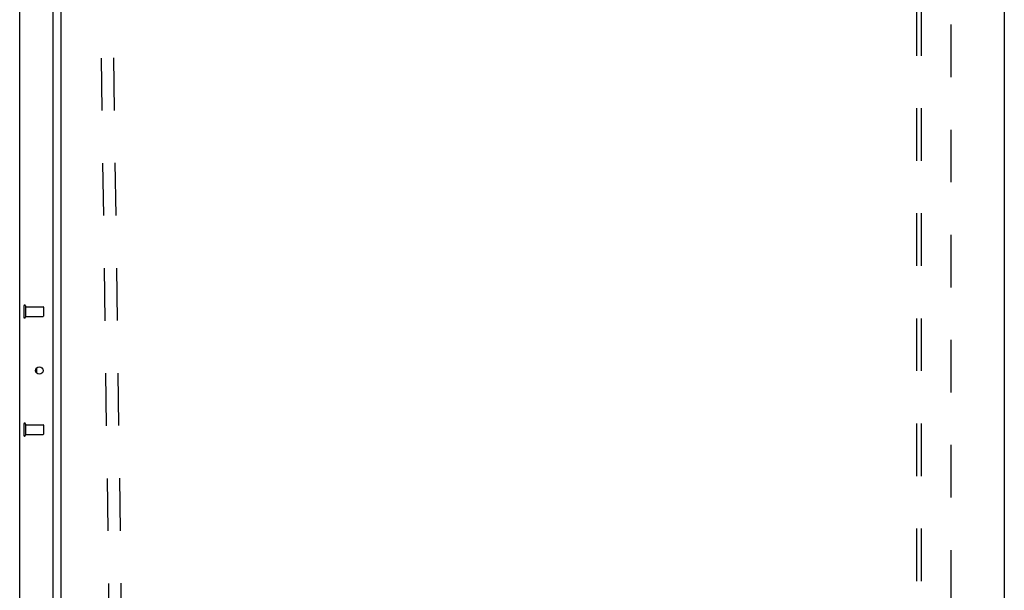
# Model space of a CAD drawing. Header units: inches. Extents: x 0 to 243, y 0 to 157.
# Tile 68 of 76: x 184 to 209, y 69 to 84. Entities that reach past the tile are written whole.
import ezdxf

# ---------------------------------------------------------------- set-up
doc = ezdxf.new("R2010")
doc.units = ezdxf.units.IN
doc.header["$LTSCALE"] = 13.357143
doc.header["$MEASUREMENT"] = 0
doc.linetypes.add('HIDDEN', pattern=[0.2, 0.1, -0.1])
doc.layers.get('0').update_dxf_attribs({"linetype": 'CONTINUOUS'})
for name, color, linetype in [('02___PRT_ALL_AXES', 7, 'CONTINUOUS'), ('DEFAULT_2', 8, 'HIDDEN'), ('DIMENSIONS', 7, 'CONTINUOUS')]:
    doc.layers.add(name, color=color, linetype=linetype)
doc.styles.get("Standard").update_dxf_attribs({"font": 'arial.ttf'})
doc.dimstyles.new('DIMSTYLE_1', dxfattribs={"dimtxt": 1.071429, "dimasz": 1.428571, "dimexe": 0.09, "dimexo": 0.07, "dimgap": 0.0375, "dimtad": 0, "dimtih": 1, "dimtoh": 1, "dimzin": 4, "dimdsep": 46, "dimtxsty": 'Standard', "dimblk": '_FILLED', "dimblk1": '_FILLED', "dimblk2": '_FILLED', "dimcen": 0.09, "dimazin": 1, "dimtfac": 1, "dimtdec": 3, "dimtofl": 0, "dimtmove": 0, "dimatfit": 3, "dimldrblk": '_FILLED', "dimfxl": 1, "dimtolj": 1, "dimtzin": 4, "dimarcsym": 0})

# ---------------------------------------------------------------- blocks, each defined once
blk = doc.blocks.new('_FILLED')
at = {"color": 0, "linetype": 'ByBlock'}
blk.add_solid([(0, 0), (-1, 0.2), (-1, -0.2)], dxfattribs=at)
blk = doc.blocks.new('*D12')
at = {"layer": 'DIMENSIONS', "color": 2, "linetype": 'Continuous'}
for p, q in [((183.973, 88.503), (189.774, 88.503)), ((206.698, 88.503), (200.898, 88.503))]:
    blk.add_line(p, q, dxfattribs=at)
at = {"layer": 'DIMENSIONS', "color": 2, "linetype": 'Continuous', "xscale": 1.4285714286, "yscale": 1.4285714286, "zscale": 1.4285714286, "rotation": 180}
blk.add_blockref('_FILLED', (183.973, 88.503), dxfattribs=at)
at = {"layer": 'DIMENSIONS', "color": 2, "linetype": 'Continuous', "xscale": 1.4285714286, "yscale": 1.4285714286, "zscale": 1.4285714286}
blk.add_blockref('_FILLED', (206.698, 88.503), dxfattribs=at)
at = {"layer": 'DIMENSIONS', "color": 2, "linetype": 'Continuous', "insert": (195.336, 89.038), "char_height": 1.07143, "width": 10.05311, "attachment_point": 2, "line_spacing_factor": 0.9}
blk.add_mtext('22.73 USABLE\\PDEPTH', dxfattribs=at)

msp = doc.modelspace()

# ---------------------------------------------------------------- linework, layer by layer
at = {"color": 7, "linetype": 'Continuous'}
for p, q in [((208.9273, 98.0194), (208.9273, 8.2274)), ((184.9273, 15.4159), (184.9273, 94.8309)), ((184.2933, 75.1153), (184.2933, 75.0055))]:
    msp.add_line(p, q, dxfattribs=at)
at = {"color": 3, "linetype": 'Continuous'}
for p, q in [((184.7233, 14.9974), (184.7233, 95.2494)), ((183.8693, 15.1199), (183.8693, 95.1269))]:
    msp.add_line(p, q, dxfattribs=at)
msp.add_circle((184.3693, 75.0604), 0.0938, dxfattribs=at)
at = {"layer": '02___PRT_ALL_AXES', "color": 8, "linetype": 'HIDDEN'}
for p, q in [((184.0163, 76.6844), (184.0163, 76.4364)), ((184.0163, 76.6844), (184.4633, 76.6844)), ((184.0163, 76.4364), (184.4633, 76.4364)), ((184.0163, 73.6844), (184.0163, 73.4364)), ((184.0163, 73.6844), (184.4633, 73.6844)), ((184.0163, 73.4364), (184.4633, 73.4364))]:
    msp.add_line(p, q, dxfattribs=at)
at = {"layer": 'DEFAULT_2', "color": 8, "linetype": 'HIDDEN'}
for p, q in [((185.7566, 96.3612), (186.2881, 58.365)), ((186.0691, 96.3656), (186.6005, 58.3693)), ((206.6983, 16.2796), (206.6983, 93.9671)), ((206.8233, 16.2796), (206.8233, 93.9671)), ((207.5733, 18.4046), (207.5733, 91.8421)), ((183.9733, 76.7024), (183.9733, 76.4184)), ((184.0163, 76.7024), (184.0163, 76.4184)), ((184.4733, 76.6744), (184.4733, 76.4464)), ((183.9733, 73.7024), (183.9733, 73.4184)), ((184.0163, 73.7024), (184.0163, 73.4184)), ((184.4733, 73.6744), (184.4733, 73.4464))]:
    msp.add_line(p, q, dxfattribs=at)
for centre, radius, start, end in [((183.9948, 76.7024), 0.0215, 0, 180), ((184.4633, 76.6744), 0.01, 0, 90), ((184.4633, 76.4464), 0.01, 270, 360), ((183.9948, 76.4184), 0.0215, 180, 360), ((183.9948, 73.7024), 0.0215, 0, 180), ((184.4633, 73.6744), 0.01, 0, 90), ((184.4633, 73.4464), 0.01, 270, 360), ((183.9948, 73.4184), 0.0215, 180, 360)]:
    msp.add_arc(centre, radius, start, end, dxfattribs=at)

# ---------------------------------------------------------------- dimensions: what is measured, and where the dimension line sits
at = {"layer": 'DIMENSIONS', "color": 2, "linetype": 'Continuous'}
dim = msp.add_linear_dim(base=(183.9733145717, 88.5026087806), p1=(206.6983145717, 92.0921406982), p2=(183.9733145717, 14.9773906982), angle=180, text='<> USABLE\\PDEPTH', dimstyle='DIMSTYLE_1', dxfattribs=at)
dim.commit()
dim.dimension.update_dxf_attribs({"geometry": '*D12', "text_midpoint": (195.3358145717, 87.6990373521), "dimtype": 160})

doc.saveas('drawing.dxf')
